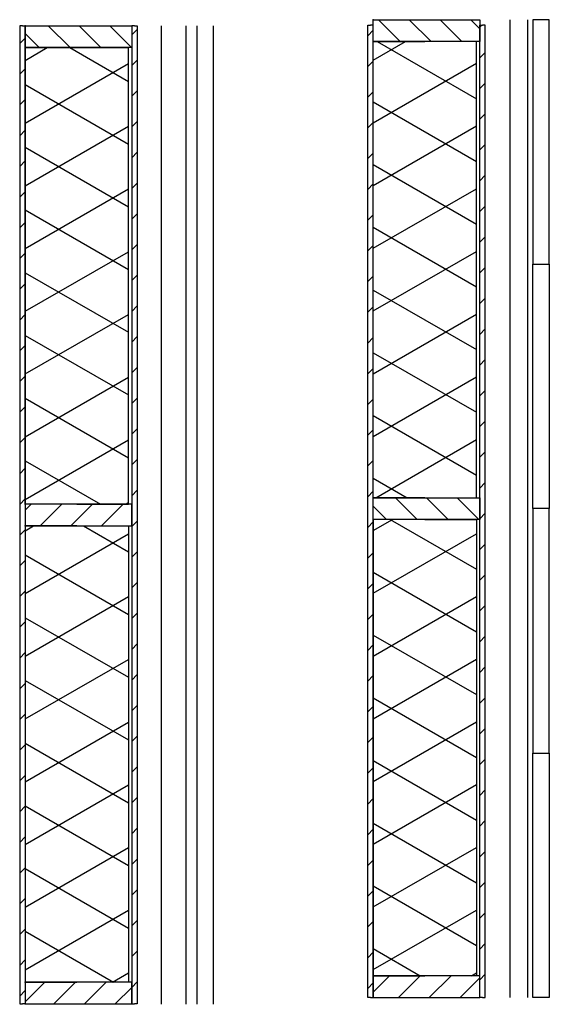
# Model space of a CAD drawing. Extents: x 7198 to 172353, y -998 to 131648.
# Tile 65 of 66: x 119879 to 120853, y 92046 to 93859. Entities that reach past the tile are written whole.
import ezdxf

# ---------------------------------------------------------------- set-up
doc = ezdxf.new("R2010")
doc.units = 0
doc.header["$LTSCALE"] = 50
doc.header["$MEASUREMENT"] = 0
doc.header["$PDSIZE"] = -1
for name, color, linetype in [('A--A21--_F-23-', 9, 'CONTINUOUS'), ('A--A25--_F-2--', 9, 'CONTINUOUS'), ('A--A42--_F-23-', 9, 'CONTINUOUS'), ('A--L21--', 3, 'CONTINUOUS'), ('A--L21--_F-2--', 7, 'CONTINUOUS'), ('A--L22A2_BINNENWAND', 2, 'CONTINUOUS'), ('A--L25--', 7, 'CONTINUOUS'), ('A--L25--_F-23-', 7, 'CONTINUOUS'), ('A--L42--', 7, 'CONTINUOUS'), ('A--L42--_F-23-', 7, 'CONTINUOUS'), ('X--LR---_CP', 7, 'CONTINUOUS')]:
    doc.layers.add(name, color=color, linetype=linetype)

# ---------------------------------------------------------------- blocks, each defined once
blk = doc.blocks.new('NH40_196')
at = {"layer": 'A--A25--_F-2--'}
h = blk.add_hatch(dxfattribs=at)
h.set_pattern_fill('ALFALINE', color=256, scale=40, style=0, pattern_type=2)
h.set_pattern_definition([(45, (-6, 0), (-28.2842712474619, 28.2842712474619), [])])
h.paths.add_polyline_path([(0, 0), (0, 196), (40, 196), (40, 0)])
at = {"layer": 'A--L25--_F-23-', "color": 2, "linetype": 'Continuous'}
blk.add_lwpolyline([(0, 0), (0, 196), (40, 196), (40, 0)], close=True, dxfattribs=at)
at = {"layer": 'X--LR---_CP'}
for p in [(0, 0), (0, 0), (40, 0)]:
    blk.add_point(p, dxfattribs=at)
blk = doc.blocks.new('*U607')
at = {"layer": 'A--A21--_F-23-', "linetype": 'Continuous'}
h = blk.add_hatch(dxfattribs=at)
h.set_pattern_fill('ALFAISO', color=256, scale=100, angle=270, style=0)
h.set_pattern_definition([(329.9999999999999, (-50, 9.18454765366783e-15), (50.00000000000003, 86.60254037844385), []), (29.99999999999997, (-50, 9.18454765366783e-15), (-49.99999999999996, 86.60254037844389), [])])
h.paths.add_polyline_path([(0, 0), (95, 0), (95, -839.9999999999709), (0, -839.9999999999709), (-95, -839.9999999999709), (-95, 0)])
at = {"layer": 'A--L21--_F-2--', "color": 2, "linetype": 'Continuous'}
for points in [[(0, 0), (-95, 0), (-95, -839.9999999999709), (0, -839.9999999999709)], [(0, 0), (95, 0), (95, -839.9999999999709), (0, -839.9999999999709)]]:
    blk.add_lwpolyline(points, dxfattribs=at)
blk = doc.blocks.new('*U606')
at = {"layer": 'A--A21--_F-23-', "linetype": 'Continuous'}
h = blk.add_hatch(dxfattribs=at)
h.set_pattern_fill('ALFAISO', color=256, scale=100, angle=90, style=0)
h.set_pattern_definition([(150, (50, -3.061515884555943e-15), (-50.00000000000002, -86.60254037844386), []), (210, (50, -3.061515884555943e-15), (49.99999999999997, -86.60254037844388), [])])
h.paths.add_polyline_path([(0, 0), (-95, 0), (-95, 840.6069625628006), (0, 840.6069625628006), (95, 840.6069625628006), (95, 0)])
at = {"layer": 'A--L21--_F-2--', "color": 2, "linetype": 'Continuous'}
for points in [[(0, 0), (-95, 0), (-95, 840.6069625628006), (0, 840.6069625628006)], [(0, 0), (95, 0), (95, 840.6069625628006), (0, 840.6069625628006)]]:
    blk.add_lwpolyline(points, dxfattribs=at)
blk = doc.blocks.new('*U605')
at = {"layer": 'A--A21--_F-23-', "linetype": 'Continuous'}
h = blk.add_hatch(dxfattribs=at)
h.set_pattern_fill('ALFAISO', color=256, scale=100, angle=89.99197250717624, style=0)
h.set_pattern_definition([(149.9919725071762, (49.99999950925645, -0.007005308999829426), (-50.01213306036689, -86.59553421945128), []), (209.9919725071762, (49.99999950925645, -0.007005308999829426), (49.98786595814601, -86.60954483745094), [])])
h.paths.add_polyline_path([(0, 0), (-94.99999906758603, 0.01331008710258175), (-94.99999836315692, 0.01833791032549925), (7.044291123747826e-07, 0.005027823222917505), (94.99999977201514, -0.008282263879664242), (94.99999906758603, -0.01331008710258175)])
at = {"layer": 'A--L21--_F-2--', "color": 2, "linetype": 'Continuous'}
for points in [[(0, 0), (-94.99999906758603, 0.01331008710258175), (-94.99999836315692, 0.01833791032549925), (7.044291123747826e-07, 0.005027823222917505)], [(0, 0), (94.99999906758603, -0.01331008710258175), (94.99999977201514, -0.008282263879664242), (7.044291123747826e-07, 0.005027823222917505)]]:
    blk.add_lwpolyline(points, dxfattribs=at)
blk = doc.blocks.new('*U604')
at = {"layer": 'A--A42--_F-23-', "linetype": 'Continuous'}
h = blk.add_hatch(dxfattribs=at)
h.set_pattern_fill('ALFALINE', color=256, scale=40, style=0)
h.set_pattern_definition([(45, (-119883.56806588, -93847.47291814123), (-28.2842712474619, 28.2842712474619), [])])
h.paths.add_polyline_path([(0, 0), (5, 0), (5, -1800.612586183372), (0, -1800.612586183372), (-5, -1800.612586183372), (-5, 0)])
at = {"layer": 'A--L42--_F-23-', "color": 2, "linetype": 'Continuous'}
for points in [[(0, 0), (-5, 0), (-5, -1800.612586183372), (0, -1800.612586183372)], [(0, 0), (5, 0), (5, -1800.612586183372), (0, -1800.612586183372)]]:
    blk.add_lwpolyline(points, dxfattribs=at)
blk = doc.blocks.new('*U603')
at = {"layer": 'A--A42--_F-23-', "linetype": 'Continuous'}
h = blk.add_hatch(dxfattribs=at)
h.set_pattern_fill('ALFALINE', color=256, scale=40, style=0)
h.set_pattern_definition([(45, (-120089.56806588, -93847.47291814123), (-28.2842712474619, 28.2842712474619), [])])
h.paths.add_polyline_path([(0, 0), (5, 0), (5, -1800.612586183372), (0, -1800.612586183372), (-5, -1800.612586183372), (-5, 0)])
at = {"layer": 'A--L42--_F-23-', "color": 2, "linetype": 'Continuous'}
for points in [[(0, 0), (-5, 0), (-5, -1800.612586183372), (0, -1800.612586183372)], [(0, 0), (5, 0), (5, -1800.612586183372), (0, -1800.612586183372)]]:
    blk.add_lwpolyline(points, dxfattribs=at)
blk = doc.blocks.new('*U578')
at = {"layer": 'A--A42--_F-23-', "linetype": 'Continuous'}
h = blk.add_hatch(dxfattribs=at)
h.set_pattern_fill('ALFALINE', color=256, scale=40, style=0)
h.set_pattern_definition([(45, (-120729.6193755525, -92058.84093620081), (-28.2842712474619, 28.2842712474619), [])])
h.paths.add_polyline_path([(0, 0), (-4.999999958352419, 0.0006453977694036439), (-4.768931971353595, 1790.121368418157), (0.2310679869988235, 1790.120723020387), (5.231067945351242, 1790.120077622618), (4.999999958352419, -0.0006453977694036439)])
at = {"layer": 'A--L42--_F-23-', "color": 2, "linetype": 'Continuous'}
for points in [[(0, 0), (-4.999999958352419, 0.0006453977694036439), (-4.768931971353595, 1790.121368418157), (0.2310679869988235, 1790.120723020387)], [(0, 0), (4.999999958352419, -0.0006453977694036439), (5.231067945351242, 1790.120077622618), (0.2310679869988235, 1790.120723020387)]]:
    blk.add_lwpolyline(points, dxfattribs=at)
blk = doc.blocks.new('*U577')
at = {"layer": 'A--A42--_F-23-', "linetype": 'Continuous'}
h = blk.add_hatch(dxfattribs=at)
h.set_pattern_fill('ALFALINE', color=256, scale=40, style=0)
h.set_pattern_definition([(45, (-120523.6756231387, -92058.86768358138), (-28.2842712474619, 28.2842712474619), [])])
h.paths.add_polyline_path([(0, 0), (-4.999999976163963, 0.0004882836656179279), (-4.825197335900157, 1789.970645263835), (0.1748026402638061, 1789.970156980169), (5.174802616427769, 1789.969668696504), (4.999999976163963, -0.0004882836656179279)])
at = {"layer": 'A--L42--_F-23-', "color": 2, "linetype": 'Continuous'}
for points in [[(0, 0), (-4.999999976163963, 0.0004882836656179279), (-4.825197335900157, 1789.970645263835), (0.1748026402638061, 1789.970156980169)], [(0, 0), (4.999999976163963, -0.0004882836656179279), (5.174802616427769, 1789.969668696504), (0.1748026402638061, 1789.970156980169)]]:
    blk.add_lwpolyline(points, dxfattribs=at)
blk = doc.blocks.new('*U576')
at = {"layer": 'A--A21--_F-23-', "linetype": 'Continuous'}
h = blk.add_hatch(dxfattribs=at)
h.set_pattern_fill('ALFAISO', color=256, scale=100, angle=269.9924923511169, style=0)
h.set_pattern_definition([(329.9924923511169, (-49.99999957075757, 0.006551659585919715), (50.01134737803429, 86.59598797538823), []), (29.99249235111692, (-49.99999957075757, 0.006551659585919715), (-49.98865176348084, 86.60909129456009), [])])
h.paths.add_polyline_path([(0, 0), (94.99999918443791, -0.01244815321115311), (94.88993110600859, -840.0139473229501), (-0.1100680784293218, -840.001499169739), (-95.11006726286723, -839.9890510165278), (-94.99999918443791, 0.01244815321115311)])
at = {"layer": 'A--L21--_F-2--', "color": 2, "linetype": 'Continuous'}
for points in [[(0, 0), (-94.99999918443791, 0.01244815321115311), (-95.11006726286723, -839.9890510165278), (-0.1100680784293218, -840.001499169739)], [(0, 0), (94.99999918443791, -0.01244815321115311), (94.88993110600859, -840.0139473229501), (-0.1100680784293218, -840.001499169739)]]:
    blk.add_lwpolyline(points, dxfattribs=at)
blk = doc.blocks.new('*U575')
at = {"layer": 'A--A21--_F-23-', "linetype": 'Continuous'}
h = blk.add_hatch(dxfattribs=at)
h.set_pattern_fill('ALFAISO', color=256, scale=100, angle=89.99255024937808, style=0)
h.set_pattern_definition([(149.9925502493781, (49.99999957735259, -0.006501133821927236), (-50.01125987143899, -86.59603851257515), []), (209.9925502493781, (49.99999957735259, -0.006501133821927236), (49.98873928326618, -86.60904078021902), [])])
h.paths.add_polyline_path([(0, 0), (-94.99999919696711, 0.01235215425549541), (-94.89078162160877, 840.0010174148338), (0.1092175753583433, 839.9886652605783), (95.10921677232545, 839.9763131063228), (94.99999919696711, -0.01235215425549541)])
at = {"layer": 'A--L21--_F-2--', "color": 2, "linetype": 'Continuous'}
for points in [[(0, 0), (-94.99999919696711, 0.01235215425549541), (-94.89078162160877, 840.0010174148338), (0.1092175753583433, 839.9886652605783)], [(0, 0), (94.99999919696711, -0.01235215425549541), (95.10921677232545, 839.9763131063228), (0.1092175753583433, 839.9886652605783)]]:
    blk.add_lwpolyline(points, dxfattribs=at)

msp = doc.modelspace()

# ---------------------------------------------------------------- linework, layer by layer
at = {"layer": 'A--L21--'}
for p, q in [((120204.5036846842, 93847.47291814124, 0.003410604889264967), (120204.5036846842, 92046.24774577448, 0.00283170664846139)), ((120234.5036846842, 93847.47291814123, 0.005197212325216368), (120234.5036846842, 92046.24774577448, 0.004317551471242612))]:
    msp.add_line(p, q, dxfattribs=at)
for points in [[(120852.5646865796, 93408.81266976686), (120852.5646865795, 93858.81266976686), (120822.5646865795, 93858.81266976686), (120822.5646865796, 93408.81266976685)], [(120852.5646865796, 93408.81266976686), (120852.5646865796, 92958.81266976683), (120822.5646865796, 92958.81266976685), (120822.5646865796, 93408.81266976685)], [(120852.5646865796, 92508.81266976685), (120852.5646865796, 92958.81266976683), (120822.5646865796, 92958.81266976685), (120822.5646865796, 92508.81266976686)], [(120852.5646865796, 92508.81266976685), (120852.5646865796, 92058.81266976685), (120822.5646865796, 92058.81266976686), (120822.5646865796, 92508.81266976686)]]:
    msp.add_lwpolyline(points, close=True, dxfattribs=at)
at = {"layer": 'A--L22A2_BINNENWAND', "color": 2, "linetype": 'Continuous'}
for p, q in [((120780.8225853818, 92058.85297515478), (120780.8225853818, 93858.82195977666)), ((120812.8225853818, 92058.85297515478), (120812.8225853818, 93858.81781604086)), ((120138.5036890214, 93847.47291814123), (120138.5036890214, 92046.2477457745)), ((120184.6132727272, 92046.24774577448), (120184.5028408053, 93847.47291814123))]:
    msp.add_line(p, q, dxfattribs=at)

# ---------------------------------------------------------------- block references
at = {"layer": 'A--L21--', "linetype": 'Continuous'}
for name, p in [('*U605', (119983.5346809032, 93807.46729452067)), ('*U606', (119983.5683498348, 92966.86033195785)), ('*U575', (120623.7377696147, 92978.85465752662)), ('*U576', (120623.732589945, 92938.85465786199)), ('*U607', (119983.5683498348, 92926.86033195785))]:
    msp.add_blockref(name, p, dxfattribs=at)
at = {"layer": 'A--L25--'}
for p, rotation in [((120528.8517229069, 93858.85458792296), 269.9925806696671), ((119888.5683498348, 93847.46729452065), 270), ((120528.7377704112, 92978.86695924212), 269.9925806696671)]:
    msp.add_blockref('NH40_196', p, dxfattribs=dict(at, rotation=rotation))
at = {"layer": 'A--L25--', "xscale": -1}
for p, rotation in [((119888.5683498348, 92926.86033195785), 270), ((120528.6199312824, 92058.84158561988), 270.0000000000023), ((119888.5683498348, 92046.86033195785), 270)]:
    msp.add_blockref('NH40_196', p, dxfattribs=dict(at, rotation=rotation))
at = {"layer": 'A--L42--', "linetype": 'Continuous'}
for name, p in [('*U604', (119883.56806588, 93847.47291814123)), ('*U603', (120089.56806588, 93847.47291814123))]:
    msp.add_blockref(name, p, dxfattribs=at)
at = {"layer": 'A--L42--'}
for name, p in [('*U577', (120523.6756231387, 92058.86768358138)), ('*U578', (120729.6193755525, 92058.84093620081))]:
    msp.add_blockref(name, p, dxfattribs=at)

doc.saveas('drawing.dxf')
